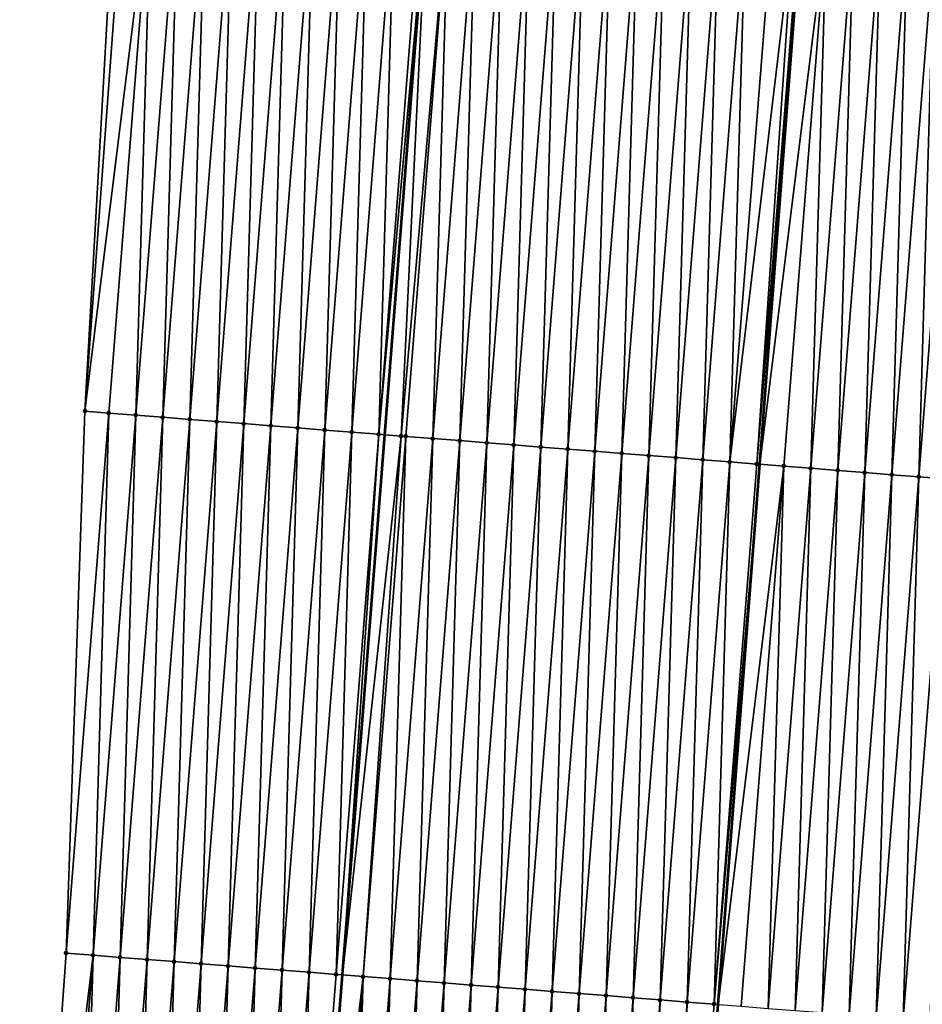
# Model space of a CAD drawing. Header units: feet. Extents: x 2017353 to 2024169, y 808050 to 818690.
# Tile 7 of 256: x 2023306 to 2023339, y 808330 to 808366. Entities that reach past the tile are written whole.
import ezdxf

# ---------------------------------------------------------------- set-up
doc = ezdxf.new("R2010")
doc.units = ezdxf.units.FT
doc.header["$MEASUREMENT"] = 0
for name, color, linetype, lineweight in [('EP_Travel Lane', 172, 'Continuous', 53), ('SB-Road Shots', 141, 'Continuous', 100), ('SB-Road X-Section', 40, 'Continuous', 13), ('STRIPING', 60, 'Continuous', 53)]:
    doc.layers.add(name, color=color, linetype=linetype, lineweight=lineweight)
doc.layers.add('I-77-MM15-17_SB-Surface-BORDER', color=7, linetype='Continuous')
doc.layers.add('I-77-MM15-17_SB-Surface-TIN', color=7, linetype='Continuous')

msp = doc.modelspace()

# ---------------------------------------------------------------- linework, layer by layer
at = {"layer": 'EP_Travel Lane'}
msp.add_polyline3d([(2023314.840405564, 808290.8402771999, 258.2161055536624), (2023316.402233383, 808310.7782853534, 258.0244667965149), (2023317.964066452, 808330.7163605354, 257.8395552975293), (2023319.525891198, 808350.6543294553, 257.6439798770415), (2023321.08777038, 808370.5929933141, 257.5181418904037), (2023322.579395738, 808390.4379275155, 257.3884128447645), (2023324.072538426, 808410.3818993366, 257.2858825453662), (2023325.565686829, 808430.3259474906, 257.2098249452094), (2023327.058837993, 808450.2700325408, 257.1466451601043), (2023328.551992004, 808470.2141556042, 257.0965236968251), (2023330.045151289, 808490.158349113, 257.070831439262), (2023331.538314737, 808510.1025982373, 257.064467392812), (2023333.031473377, 808530.0467831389, 257.0358316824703), (2023334.594355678, 808549.99994641, 257.0358259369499), (2023336.162948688, 808569.9385546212, 257.0284859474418), (2023337.731537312, 808589.8771070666, 257.0403141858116), (2023339.300120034, 808609.8155845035, 257.0778296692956), (2023340.86869914, 808629.7540159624, 257.1311156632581)], dxfattribs=at)
at = {"layer": 'I-77-MM15-17_SB-Surface-BORDER', "color": 3, "linetype": 'Continuous', "lineweight": -3}
msp.add_polyline3d([(2023306.042472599, 808291.53268927, 258.0309636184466), (2023306.336324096, 808311.5707349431, 257.8371420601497), (2023307.757321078, 808331.5196935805, 257.629262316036), (2023308.452114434, 808351.5264560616, 257.4709668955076), (2023309.578574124, 808371.4994336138, 257.3404988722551), (2023310.791934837, 808391.3205470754, 257.1767793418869), (2023311.940805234, 808411.2902584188, 257.0546726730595), (2023313.821866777, 808431.2053273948, 257.0086565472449), (2023315.379902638, 808451.1445661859, 256.9508750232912), (2023317.374849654, 808471.0510761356, 256.8959699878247), (2023318.869249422, 808490.9950480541, 256.8258978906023), (2023320.982147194, 808510.89298572, 256.8626994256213), (2023322.855277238, 808530.8085885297, 256.7958292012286), (2023324.28133854, 808550.7781671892, 256.7271770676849), (2023325.611017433, 808570.7347426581, 256.7335592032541), (2023327.768398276, 808590.6288563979, 256.7658943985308), (2023330.475331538, 808610.4814833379, 256.8206014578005), (2023333.363457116, 808630.3202482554, 256.9452584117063)], dxfattribs=at)
at = {"layer": 'I-77-MM15-17_SB-Surface-TIN', "color": 128, "linetype": 'Continuous', "lineweight": -3}
for points in [[(2023308.452114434, 808351.5264560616, 257.4709668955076), (2023309.90708432, 808371.4736304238, 257.3525096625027), (2023309.578574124, 808371.4994336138, 257.3404988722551)], [(2023308.452114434, 808351.5264560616, 257.4709668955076), (2023310.904003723, 808371.3951972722, 257.3760893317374), (2023309.90708432, 808371.4736304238, 257.3525096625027)], [(2023308.452114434, 808351.5264560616, 257.4709668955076), (2023309.330651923, 808351.4573126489, 257.4893509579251), (2023310.904003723, 808371.3951972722, 257.3760893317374)], [(2023309.330651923, 808351.4573126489, 257.4893509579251), (2023310.327560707, 808351.3787449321, 257.4994263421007), (2023310.904003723, 808371.3951972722, 257.3760893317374)], [(2023310.327560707, 808351.3787449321, 257.4994263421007), (2023311.900913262, 808371.3166391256, 257.3871251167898), (2023310.904003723, 808371.3951972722, 257.3760893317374)], [(2023310.327560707, 808351.3787449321, 257.4994263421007), (2023311.324469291, 808351.3001746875, 257.5092480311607), (2023311.900913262, 808371.3166391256, 257.3871251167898)], [(2023311.324469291, 808351.3001746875, 257.5092480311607), (2023312.89782665, 808371.2381297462, 257.4030549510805), (2023311.900913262, 808371.3166391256, 257.3871251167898)], [(2023311.324469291, 808351.3001746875, 257.5092480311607), (2023312.321381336, 808351.2216482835, 257.5234693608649), (2023312.89782665, 808371.2381297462, 257.4030549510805)], [(2023312.321381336, 808351.2216482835, 257.5234693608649), (2023313.89473747, 808371.159587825, 257.4157190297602), (2023312.89782665, 808371.2381297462, 257.4030549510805)], [(2023312.321381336, 808351.2216482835, 257.5234693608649), (2023313.318293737, 808351.1431263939, 257.5381437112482), (2023313.89473747, 808371.159587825, 257.4157190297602)], [(2023313.318293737, 808351.1431263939, 257.5381437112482), (2023314.891647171, 808371.0810317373, 257.4269614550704), (2023313.89473747, 808371.159587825, 257.4157190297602)], [(2023313.318293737, 808351.1431263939, 257.5381437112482), (2023314.315208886, 808351.0646393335, 257.5563133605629), (2023314.891647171, 808371.0810317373, 257.4269614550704)], [(2023314.315208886, 808351.0646393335, 257.5563133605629), (2023315.888562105, 808371.0025419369, 257.4448561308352), (2023314.891647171, 808371.0810317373, 257.4269614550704)], [(2023314.315208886, 808351.0646393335, 257.5563133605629), (2023315.312121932, 808350.9861256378, 257.5718100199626), (2023315.888562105, 808371.0025419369, 257.4448561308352)], [(2023315.312121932, 808350.9861256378, 257.5718100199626), (2023316.885472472, 808370.9239942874, 257.4569453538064), (2023315.888562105, 808371.0025419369, 257.4448561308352)], [(2023315.312121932, 808350.9861256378, 257.5718100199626), (2023316.309026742, 808350.9075075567, 257.5768310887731), (2023316.885472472, 808370.9239942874, 257.4569453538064)], [(2023316.309026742, 808350.9075075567, 257.5768310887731), (2023317.882378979, 808370.8453977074, 257.4641241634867), (2023316.885472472, 808370.9239942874, 257.4569453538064)], [(2023316.309026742, 808350.9075075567, 257.5768310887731), (2023317.305943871, 808350.829045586, 257.5975186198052), (2023317.882378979, 808370.8453977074, 257.4641241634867)], [(2023317.305943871, 808350.829045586, 257.5975186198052), (2023318.879291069, 808370.7668718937, 257.4784047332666), (2023317.882378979, 808370.8453977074, 257.4641241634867)], [(2023317.305943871, 808350.829045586, 257.5975186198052), (2023318.302860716, 808350.7505800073, 257.6178440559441), (2023318.879291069, 808370.7668718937, 257.4784047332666)], [(2023318.302860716, 808350.7505800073, 257.6178440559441), (2023319.876205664, 808370.6883778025, 257.4958688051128), (2023318.879291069, 808370.7668718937, 257.4784047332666)], [(2023318.302860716, 808350.7505800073, 257.6178440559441), (2023319.299775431, 808350.6720874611, 257.6354631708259), (2023319.876205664, 808370.6883778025, 257.4958688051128)], [(2023319.299775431, 808350.6720874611, 257.6354631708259), (2023320.873121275, 808370.6098966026, 257.5146265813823), (2023319.876205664, 808370.6883778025, 257.4958688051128)], [(2023319.299775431, 808350.6720874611, 257.6354631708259), (2023321.08777038, 808370.5929933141, 257.5181418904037), (2023320.873121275, 808370.6098966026, 257.5146265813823)], [(2023319.299775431, 808350.6720874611, 257.6354631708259), (2023319.525891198, 808350.6543294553, 257.6439798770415), (2023321.08777038, 808370.5929933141, 257.5181418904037)], [(2023320.12759142, 808350.6070749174, 257.6666430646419), (2023321.08777038, 808370.5929933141, 257.5181418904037), (2023319.525891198, 808350.6543294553, 257.6439798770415)], [(2023320.12759142, 808350.6070749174, 257.6666430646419), (2023321.870034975, 808370.5313911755, 257.5309530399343), (2023321.08777038, 808370.5929933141, 257.5181418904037)], [(2023320.12759142, 808350.6070749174, 257.6666430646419), (2023320.296704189, 808350.5937728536, 257.6709393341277), (2023321.870034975, 808370.5313911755, 257.5309530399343)], [(2023320.296704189, 808350.5937728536, 257.6709393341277), (2023321.293617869, 808350.5152671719, 257.68724023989), (2023321.870034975, 808370.5313911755, 257.5309530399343)], [(2023321.293617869, 808350.5152671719, 257.68724023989), (2023322.866941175, 808370.4527907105, 257.5377419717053), (2023321.870034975, 808370.5313911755, 257.5309530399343)], [(2023321.293617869, 808350.5152671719, 257.68724023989), (2023322.290532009, 808350.4367673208, 257.7041262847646), (2023322.866941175, 808370.4527907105, 257.5377419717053)], [(2023322.290532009, 808350.4367673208, 257.7041262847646), (2023323.863854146, 808370.3742760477, 257.5531415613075), (2023322.866941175, 808370.4527907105, 257.5377419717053)], [(2023322.290532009, 808350.4367673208, 257.7041262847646), (2023323.287444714, 808350.3582493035, 257.7191892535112), (2023323.863854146, 808370.3742760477, 257.5531415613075)], [(2023323.287444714, 808350.3582493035, 257.7191892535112), (2023324.860769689, 808370.2957939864, 257.5718129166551), (2023323.863854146, 808370.3742760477, 257.5531415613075)], [(2023323.287444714, 808350.3582493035, 257.7191892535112), (2023324.284359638, 808350.2797593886, 257.7370724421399), (2023324.860769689, 808370.2957939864, 257.5718129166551)], [(2023324.284359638, 808350.2797593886, 257.7370724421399), (2023325.857684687, 808370.2173050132, 257.5897905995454), (2023324.860769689, 808370.2957939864, 257.5718129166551)], [(2023324.284359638, 808350.2797593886, 257.7370724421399), (2023325.281276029, 808350.2012880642, 257.7568212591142), (2023325.857684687, 808370.2173050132, 257.5897905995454)], [(2023325.281276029, 808350.2012880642, 257.7568212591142), (2023326.854599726, 808370.1388165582, 257.6078202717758), (2023325.857684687, 808370.2173050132, 257.5897905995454)], [(2023325.281276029, 808350.2012880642, 257.7568212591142), (2023326.278194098, 808350.1228380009, 257.7787037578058), (2023326.854599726, 808370.1388165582, 257.6078202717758)], [(2023326.278194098, 808350.1228380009, 257.7787037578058), (2023327.851520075, 808370.060395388, 257.6326023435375), (2023326.854599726, 808370.1388165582, 257.6078202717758)], [(2023326.278194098, 808350.1228380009, 257.7787037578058), (2023327.275111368, 808350.044377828, 257.7995716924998), (2023327.851520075, 808370.060395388, 257.6326023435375)], [(2023327.275111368, 808350.044377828, 257.7995716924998), (2023328.848434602, 808369.9819004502, 257.6499814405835), (2023327.851520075, 808370.060395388, 257.6326023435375)], [(2023327.275111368, 808350.044377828, 257.7995716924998), (2023328.272027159, 808349.9658988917, 257.8185566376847), (2023328.848434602, 808369.9819004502, 257.6499814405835)], [(2023328.272027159, 808349.9658988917, 257.8185566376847), (2023329.84534592, 808369.9033648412, 257.663279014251), (2023328.848434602, 808369.9819004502, 257.6499814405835)], [(2023328.272027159, 808349.9658988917, 257.8185566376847), (2023329.268939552, 808349.8873769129, 257.8332220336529), (2023329.84534592, 808369.9033648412, 257.663279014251)], [(2023329.268939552, 808349.8873769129, 257.8332220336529), (2023330.842258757, 808369.8248484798, 257.6785081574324), (2023329.84534592, 808369.9033648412, 257.663279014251)], [(2023329.268939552, 808349.8873769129, 257.8332220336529), (2023330.265856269, 808349.8089097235, 257.8533858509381), (2023330.842258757, 808369.8248484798, 257.6785081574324)], [(2023330.265856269, 808349.8089097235, 257.8533858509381), (2023331.839174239, 808369.7463656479, 257.6971021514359), (2023330.842258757, 808369.8248484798, 257.6785081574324)], [(2023330.265856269, 808349.8089097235, 257.8533858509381), (2023331.262772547, 808349.7304369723, 257.8729914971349), (2023331.839174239, 808369.7463656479, 257.6971021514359)], [(2023331.262772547, 808349.7304369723, 257.8729914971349), (2023332.836092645, 808369.6679198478, 257.7194124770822), (2023331.839174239, 808369.7463656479, 257.6971021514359)], [(2023331.262772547, 808349.7304369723, 257.8729914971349), (2023332.259691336, 808349.6519960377, 257.8957900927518), (2023332.836092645, 808369.6679198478, 257.7194124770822)], [(2023332.259691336, 808349.6519960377, 257.8957900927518), (2023333.833014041, 808369.5895119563, 257.7455271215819), (2023332.836092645, 808369.6679198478, 257.7194124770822)], [(2023332.259691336, 808349.6519960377, 257.8957900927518), (2023334.631129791, 808369.5268312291, 257.7755192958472), (2023333.833014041, 808369.5895119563, 257.7455271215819)], [(2023332.259691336, 808349.6519960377, 257.8957900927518), (2023333.256615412, 808349.5736220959, 257.925311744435), (2023334.631129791, 808369.5268312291, 257.7755192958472)], [(2023333.256615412, 808349.5736220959, 257.925311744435), (2023334.829943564, 808369.5112070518, 257.7819770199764), (2023334.631129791, 808369.5268312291, 257.7755192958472)], [(2023333.256615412, 808349.5736220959, 257.925311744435), (2023334.900563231, 808369.505641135, 257.7826622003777), (2023334.829943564, 808369.5112070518, 257.7819770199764)], [(2023333.256615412, 808349.5736220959, 257.925311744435), (2023333.367519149, 808349.5648897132, 257.9272394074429), (2023334.900563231, 808369.505641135, 257.7826622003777)], [(2023335.826852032, 808369.4326353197, 257.7916494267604), (2023334.900563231, 808369.505641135, 257.7826622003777), (2023333.367519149, 808349.5648897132, 257.9272394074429)], [(2023334.253529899, 808349.4951266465, 257.9426395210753), (2023335.826852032, 808369.4326353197, 257.7916494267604), (2023333.367519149, 808349.5648897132, 257.9272394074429)], [(2023334.253529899, 808349.4951266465, 257.9426395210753), (2023335.250442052, 808349.4166016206, 257.9569991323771), (2023335.826852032, 808369.4326353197, 257.7916494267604)], [(2023335.250442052, 808349.4166016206, 257.9569991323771), (2023336.823763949, 808369.3541073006, 257.8057086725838), (2023335.826852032, 808369.4326353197, 257.7916494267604)], [(2023335.250442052, 808349.4166016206, 257.9569991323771), (2023336.247353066, 808349.3380621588, 257.9699100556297), (2023336.823763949, 808369.3541073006, 257.8057086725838)], [(2023336.247353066, 808349.3380621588, 257.9699100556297), (2023337.820676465, 808369.275586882, 257.8205306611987), (2023336.823763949, 808369.3541073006, 257.8057086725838)], [(2023336.247353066, 808349.3380621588, 257.9699100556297), (2023337.244265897, 808349.2595457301, 257.9851324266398), (2023337.820676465, 808369.275586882, 257.8205306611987)], [(2023337.244265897, 808349.2595457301, 257.9851324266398), (2023338.817590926, 808369.1970910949, 257.8378245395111), (2023337.820676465, 808369.275586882, 257.8205306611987)], [(2023337.244265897, 808349.2595457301, 257.9851324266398), (2023338.241181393, 808349.18106307, 258.0037436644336), (2023338.817590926, 808369.1970910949, 257.8378245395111)], [(2023338.241181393, 808349.18106307, 258.0037436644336), (2023339.814507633, 808369.1186237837, 257.8579761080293), (2023338.817590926, 808369.1970910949, 257.8378245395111)], [(2023338.241181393, 808349.18106307, 258.0037436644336), (2023339.238098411, 808349.1025996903, 258.0242898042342), (2023339.814507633, 808369.1186237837, 257.8579761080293)], [(2023339.238098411, 808349.1025996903, 258.0242898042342), (2023340.811422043, 808369.0401273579, 257.8752058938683), (2023339.814507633, 808369.1186237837, 257.8579761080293)], [(2023339.238098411, 808349.1025996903, 258.0242898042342), (2023340.235011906, 808349.0240916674, 258.0403557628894), (2023340.811422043, 808369.0401273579, 257.8752058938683)], [(2023307.757321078, 808331.5196935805, 257.629262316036), (2023309.330651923, 808351.4573126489, 257.4893509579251), (2023308.452114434, 808351.5264560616, 257.4709668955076)], [(2023307.757321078, 808331.5196935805, 257.629262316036), (2023308.754233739, 808331.4411749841, 257.6442671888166), (2023309.330651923, 808351.4573126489, 257.4893509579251)], [(2023308.754233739, 808331.4411749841, 257.6442671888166), (2023310.327560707, 808351.3787449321, 257.4994263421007), (2023309.330651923, 808351.4573126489, 257.4893509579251)], [(2023308.754233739, 808331.4411749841, 257.6442671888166), (2023309.751149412, 808331.3626945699, 257.663103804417), (2023310.327560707, 808351.3787449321, 257.4994263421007)], [(2023309.751149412, 808331.3626945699, 257.663103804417), (2023311.324469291, 808351.3001746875, 257.5092480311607), (2023310.327560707, 808351.3787449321, 257.4994263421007)], [(2023309.751149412, 808331.3626945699, 257.663103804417), (2023310.748067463, 808331.2842442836, 257.6849639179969), (2023311.324469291, 808351.3001746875, 257.5092480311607)], [(2023310.748067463, 808331.2842442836, 257.6849639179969), (2023312.321381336, 808351.2216482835, 257.5234693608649), (2023311.324469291, 808351.3001746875, 257.5092480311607)], [(2023310.748067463, 808331.2842442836, 257.6849639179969), (2023311.744984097, 808331.2057760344, 257.7050213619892), (2023312.321381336, 808351.2216482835, 257.5234693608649)], [(2023311.744984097, 808331.2057760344, 257.7050213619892), (2023313.318293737, 808351.1431263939, 257.5381437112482), (2023312.321381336, 808351.2216482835, 257.5234693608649)], [(2023311.744984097, 808331.2057760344, 257.7050213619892), (2023312.741904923, 808331.1273609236, 257.7304114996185), (2023313.318293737, 808351.1431263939, 257.5381437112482)], [(2023312.741904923, 808331.1273609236, 257.7304114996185), (2023314.315208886, 808351.0646393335, 257.5563133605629), (2023313.318293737, 808351.1431263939, 257.5381437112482)], [(2023312.741904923, 808331.1273609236, 257.7304114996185), (2023313.73882266, 808331.0489066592, 257.7518723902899), (2023314.315208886, 808351.0646393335, 257.5563133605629)], [(2023313.73882266, 808331.0489066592, 257.7518723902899), (2023315.312121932, 808350.9861256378, 257.5718100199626), (2023314.315208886, 808351.0646393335, 257.5563133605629)], [(2023313.73882266, 808331.0489066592, 257.7518723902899), (2023314.735735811, 808330.97039427, 257.7675001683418), (2023315.312121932, 808350.9861256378, 257.5718100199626)], [(2023314.735735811, 808330.97039427, 257.7675001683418), (2023316.309026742, 808350.9075075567, 257.5768310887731), (2023315.312121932, 808350.9861256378, 257.5718100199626)], [(2023314.735735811, 808330.97039427, 257.7675001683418), (2023315.732652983, 808330.8919328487, 257.7882428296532), (2023316.309026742, 808350.9075075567, 257.5768310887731)], [(2023315.732652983, 808330.8919328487, 257.7882428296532), (2023317.305943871, 808350.829045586, 257.5975186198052), (2023316.309026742, 808350.9075075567, 257.5768310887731)], [(2023315.732652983, 808330.8919328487, 257.7882428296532), (2023316.729568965, 808330.8134563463, 257.8074720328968), (2023317.305943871, 808350.829045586, 257.5975186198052)], [(2023316.729568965, 808330.8134563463, 257.8074720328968), (2023318.302860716, 808350.7505800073, 257.6178440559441), (2023317.305943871, 808350.829045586, 257.5975186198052)], [(2023316.729568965, 808330.8134563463, 257.8074720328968), (2023317.726490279, 808330.7350474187, 257.8334826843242), (2023318.302860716, 808350.7505800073, 257.6178440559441)], [(2023317.726490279, 808330.7350474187, 257.8334826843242), (2023319.299775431, 808350.6720874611, 257.6354631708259), (2023318.302860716, 808350.7505800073, 257.6178440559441)], [(2023317.726490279, 808330.7350474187, 257.8334826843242), (2023317.964066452, 808330.7163605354, 257.8395552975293), (2023319.299775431, 808350.6720874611, 257.6354631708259)], [(2023319.299775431, 808350.6720874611, 257.6354631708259), (2023317.964066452, 808330.7163605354, 257.8395552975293), (2023319.525891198, 808350.6543294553, 257.6439798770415)], [(2023320.12759142, 808350.6070749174, 257.6666430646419), (2023319.525891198, 808350.6543294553, 257.6439798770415), (2023317.964066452, 808330.7163605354, 257.8395552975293)], [(2023318.723411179, 808330.6566332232, 257.8589646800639), (2023320.12759142, 808350.6070749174, 257.6666430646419), (2023317.964066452, 808330.7163605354, 257.8395552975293)], [(2023318.723411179, 808330.6566332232, 257.8589646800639), (2023320.296704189, 808350.5937728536, 257.6709393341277), (2023320.12759142, 808350.6070749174, 257.6666430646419)], [(2023318.723411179, 808330.6566332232, 257.8589646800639), (2023319.720320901, 808330.5780773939, 257.8702330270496), (2023320.296704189, 808350.5937728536, 257.6709393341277)], [(2023319.720320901, 808330.5780773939, 257.8702330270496), (2023321.293617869, 808350.5152671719, 257.68724023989), (2023320.296704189, 808350.5937728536, 257.6709393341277)], [(2023319.720320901, 808330.5780773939, 257.8702330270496), (2023320.717232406, 808330.4995441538, 257.883768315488), (2023321.293617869, 808350.5152671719, 257.68724023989)], [(2023320.717232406, 808330.4995441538, 257.883768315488), (2023322.290532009, 808350.4367673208, 257.7041262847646), (2023321.293617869, 808350.5152671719, 257.68724023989)], [(2023320.717232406, 808330.4995441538, 257.883768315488), (2023321.714144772, 808330.4210218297, 257.8983990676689), (2023322.290532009, 808350.4367673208, 257.7041262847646)], [(2023321.714144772, 808330.4210218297, 257.8983990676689), (2023323.287444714, 808350.3582493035, 257.7191892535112), (2023322.290532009, 808350.4367673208, 257.7041262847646)], [(2023321.714144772, 808330.4210218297, 257.8983990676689), (2023322.711058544, 808330.3425173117, 257.9148167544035), (2023323.287444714, 808350.3582493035, 257.7191892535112)], [(2023322.711058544, 808330.3425173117, 257.9148167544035), (2023324.284359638, 808350.2797593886, 257.7370724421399), (2023323.287444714, 808350.3582493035, 257.7191892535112)], [(2023322.711058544, 808330.3425173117, 257.9148167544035), (2023323.70797407, 808330.2640350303, 257.9334660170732), (2023324.284359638, 808350.2797593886, 257.7370724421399)], [(2023323.70797407, 808330.2640350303, 257.9334660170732), (2023325.281276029, 808350.2012880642, 257.7568212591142), (2023324.284359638, 808350.2797593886, 257.7370724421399)], [(2023323.70797407, 808330.2640350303, 257.9334660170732), (2023324.704893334, 808330.1856001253, 257.9568697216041), (2023325.281276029, 808350.2012880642, 257.7568212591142)], [(2023324.704893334, 808330.1856001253, 257.9568697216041), (2023326.278194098, 808350.1228380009, 257.7787037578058), (2023325.281276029, 808350.2012880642, 257.7568212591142)], [(2023324.704893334, 808330.1856001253, 257.9568697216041), (2023325.701811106, 808330.107146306, 257.9783752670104), (2023326.278194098, 808350.1228380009, 257.7787037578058)], [(2023325.701811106, 808330.107146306, 257.9783752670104), (2023327.275111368, 808350.044377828, 257.7995716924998), (2023326.278194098, 808350.1228380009, 257.7787037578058)], [(2023325.701811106, 808330.107146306, 257.9783752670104), (2023326.69872281, 808330.0286155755, 257.9921624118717), (2023327.275111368, 808350.044377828, 257.7995716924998)], [(2023326.69872281, 808330.0286155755, 257.9921624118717), (2023328.272027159, 808349.9658988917, 257.8185566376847), (2023327.275111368, 808350.044377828, 257.7995716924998)], [(2023326.69872281, 808330.0286155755, 257.9921624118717), (2023327.695633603, 808329.9500733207, 258.0047930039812), (2023328.272027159, 808349.9658988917, 257.8185566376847)], [(2023327.695633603, 808329.9500733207, 258.0047930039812), (2023329.268939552, 808349.8873769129, 257.8332220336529), (2023328.272027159, 808349.9658988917, 257.8185566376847)], [(2023327.695633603, 808329.9500733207, 258.0047930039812), (2023328.692548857, 808329.8715875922, 258.0230963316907), (2023329.268939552, 808349.8873769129, 257.8332220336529)], [(2023328.692548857, 808329.8715875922, 258.0230963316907), (2023330.265856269, 808349.8089097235, 257.8533858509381), (2023329.268939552, 808349.8873769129, 257.8332220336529)], [(2023328.692548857, 808329.8715875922, 258.0230963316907), (2023329.689462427, 808329.7930805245, 258.0392581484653), (2023330.265856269, 808349.8089097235, 257.8533858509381)], [(2023329.689462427, 808329.7930805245, 258.0392581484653), (2023331.262772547, 808349.7304369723, 257.8729914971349), (2023330.265856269, 808349.8089097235, 257.8533858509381)], [(2023329.689462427, 808329.7930805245, 258.0392581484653), (2023330.686382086, 808329.7146506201, 258.0631636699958), (2023331.262772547, 808349.7304369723, 257.8729914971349)], [(2023330.686382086, 808329.7146506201, 258.0631636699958), (2023332.259691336, 808349.6519960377, 257.8957900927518), (2023331.262772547, 808349.7304369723, 257.8729914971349)], [(2023330.686382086, 808329.7146506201, 258.0631636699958), (2023331.683306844, 808329.636285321, 258.0935526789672), (2023332.259691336, 808349.6519960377, 257.8957900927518)], [(2023331.683306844, 808329.636285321, 258.0935526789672), (2023333.256615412, 808349.5736220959, 257.925311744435), (2023332.259691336, 808349.6519960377, 257.8957900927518)], [(2023331.683306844, 808329.636285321, 258.0935526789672), (2023333.367519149, 808349.5648897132, 257.9272394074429), (2023333.256615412, 808349.5736220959, 257.925311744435)], [(2023331.683306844, 808329.636285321, 258.0935526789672), (2023331.834493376, 808329.6243764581, 258.0957139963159), (2023333.367519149, 808349.5648897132, 257.9272394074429)], [(2023334.253529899, 808349.4951266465, 257.9426395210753), (2023333.367519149, 808349.5648897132, 257.9272394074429), (2023331.834493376, 808329.6243764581, 258.0957139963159)], [(2023332.680218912, 808329.5577592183, 258.107804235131), (2023334.253529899, 808349.4951266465, 257.9426395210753), (2023331.834493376, 808329.6243764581, 258.0957139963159)], [(2023332.680218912, 808329.5577592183, 258.107804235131), (2023333.677131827, 808329.4792438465, 258.1231326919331), (2023334.253529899, 808349.4951266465, 257.9426395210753)], [(2023333.677131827, 808329.4792438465, 258.1231326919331), (2023335.250442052, 808349.4166016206, 257.9569991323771), (2023334.253529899, 808349.4951266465, 257.9426395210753)], [(2023333.677131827, 808329.4792438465, 258.1231326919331), (2023334.674042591, 808329.4007012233, 258.1357263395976), (2023335.250442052, 808349.4166016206, 257.9569991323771)], [(2023334.674042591, 808329.4007012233, 258.1357263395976), (2023336.247353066, 808349.3380621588, 257.9699100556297), (2023335.250442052, 808349.4166016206, 257.9569991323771)], [(2023334.674042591, 808329.4007012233, 258.1357263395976), (2023335.670955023, 808329.3221797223, 258.1504396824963), (2023336.247353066, 808349.3380621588, 257.9699100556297)], [(2023335.670955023, 808329.3221797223, 258.1504396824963), (2023337.244265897, 808349.2595457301, 257.9851324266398), (2023336.247353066, 808349.3380621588, 257.9699100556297)], [(2023335.670955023, 808329.3221797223, 258.1504396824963), (2023336.667873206, 808329.2437311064, 258.1724674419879), (2023337.244265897, 808349.2595457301, 257.9851324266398)], [(2023336.667873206, 808329.2437311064, 258.1724674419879), (2023338.241181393, 808349.18106307, 258.0037436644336), (2023337.244265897, 808349.2595457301, 257.9851324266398)], [(2023336.667873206, 808329.2437311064, 258.1724674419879), (2023337.664789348, 808329.1652566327, 258.1919002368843), (2023338.241181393, 808349.18106307, 258.0037436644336)], [(2023337.664789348, 808329.1652566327, 258.1919002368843), (2023339.238098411, 808349.1025996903, 258.0242898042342), (2023338.241181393, 808349.18106307, 258.0037436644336)], [(2023337.664789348, 808329.1652566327, 258.1919002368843), (2023338.661704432, 808329.0867687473, 258.2099870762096), (2023339.238098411, 808349.1025996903, 258.0242898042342)], [(2023338.661704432, 808329.0867687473, 258.2099870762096), (2023340.235011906, 808349.0240916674, 258.0403557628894), (2023339.238098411, 808349.1025996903, 258.0242898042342)], [(2023338.661704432, 808329.0867687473, 258.2099870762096), (2023339.658616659, 808329.0082446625, 258.2244411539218), (2023340.235011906, 808349.0240916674, 258.0403557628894)], [(2023306.336324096, 808311.5707349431, 257.8371420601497), (2023308.754233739, 808331.4411749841, 257.6442671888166), (2023307.757321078, 808331.5196935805, 257.629262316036)], [(2023306.336324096, 808311.5707349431, 257.8371420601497), (2023307.180955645, 808311.5042243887, 257.8512624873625), (2023308.754233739, 808331.4411749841, 257.6442671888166)], [(2023307.180955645, 808311.5042243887, 257.8512624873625), (2023308.177869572, 808311.4257218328, 257.867877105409), (2023308.754233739, 808331.4411749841, 257.6442671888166)], [(2023308.177869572, 808311.4257218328, 257.867877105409), (2023309.751149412, 808331.3626945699, 257.663103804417), (2023308.754233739, 808331.4411749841, 257.6442671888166)], [(2023308.177869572, 808311.4257218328, 257.867877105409), (2023309.174786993, 808311.3472635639, 257.8889361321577), (2023309.751149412, 808331.3626945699, 257.663103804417)], [(2023309.174786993, 808311.3472635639, 257.8889361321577), (2023310.748067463, 808331.2842442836, 257.6849639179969), (2023309.751149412, 808331.3626945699, 257.663103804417)], [(2023309.174786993, 808311.3472635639, 257.8889361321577), (2023310.171705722, 808311.2688218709, 257.9116586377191), (2023310.748067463, 808331.2842442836, 257.6849639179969)], [(2023310.171705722, 808311.2688218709, 257.9116586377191), (2023311.744984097, 808331.2057760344, 257.7050213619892), (2023310.748067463, 808331.2842442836, 257.6849639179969)], [(2023310.171705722, 808311.2688218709, 257.9116586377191), (2023311.168620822, 808311.1903341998, 257.9297670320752), (2023311.744984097, 808331.2057760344, 257.7050213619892)], [(2023311.168620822, 808311.1903341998, 257.9297670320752), (2023312.741904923, 808331.1273609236, 257.7304114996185), (2023311.744984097, 808331.2057760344, 257.7050213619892)], [(2023311.168620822, 808311.1903341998, 257.9297670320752), (2023312.16553679, 808311.1118575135, 257.9489777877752), (2023312.741904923, 808331.1273609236, 257.7304114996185)], [(2023312.16553679, 808311.1118575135, 257.9489777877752), (2023313.73882266, 808331.0489066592, 257.7518723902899), (2023312.741904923, 808331.1273609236, 257.7304114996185)], [(2023312.16553679, 808311.1118575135, 257.9489777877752), (2023313.162452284, 808311.033374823, 257.9675859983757), (2023313.73882266, 808331.0489066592, 257.7518723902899)], [(2023313.162452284, 808311.033374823, 257.9675859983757), (2023314.735735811, 808330.97039427, 257.7675001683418), (2023313.73882266, 808331.0489066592, 257.7518723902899)], [(2023313.162452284, 808311.033374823, 257.9675859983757), (2023314.159365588, 808310.9548643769, 257.9834087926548), (2023314.735735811, 808330.97039427, 257.7675001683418)], [(2023314.159365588, 808310.9548643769, 257.9834087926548), (2023315.732652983, 808330.8919328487, 257.7882428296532), (2023314.735735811, 808330.97039427, 257.7675001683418)], [(2023314.159365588, 808310.9548643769, 257.9834087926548), (2023315.156281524, 808310.8763872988, 258.0025802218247), (2023315.732652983, 808330.8919328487, 257.7882428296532)], [(2023315.156281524, 808310.8763872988, 258.0025802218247), (2023316.729568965, 808330.8134563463, 257.8074720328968), (2023315.732652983, 808330.8919328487, 257.7882428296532)], [(2023315.156281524, 808310.8763872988, 258.0025802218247), (2023316.153196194, 808310.7978941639, 258.0201402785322), (2023316.729568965, 808330.8134563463, 257.8074720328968)], [(2023316.153196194, 808310.7978941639, 258.0201402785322), (2023317.726490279, 808330.7350474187, 257.8334826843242), (2023316.729568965, 808330.8134563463, 257.8074720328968)], [(2023316.153196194, 808310.7978941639, 258.0201402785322), (2023317.964066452, 808330.7163605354, 257.8395552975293), (2023317.726490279, 808330.7350474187, 257.8334826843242)], [(2023316.153196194, 808310.7978941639, 258.0201402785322), (2023316.402233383, 808310.7782853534, 258.0244667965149), (2023317.964066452, 808330.7163605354, 257.8395552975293)], [(2023318.723411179, 808330.6566332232, 257.8589646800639), (2023317.964066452, 808330.7163605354, 257.8395552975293), (2023316.402233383, 808310.7782853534, 258.0244667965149)], [(2023317.150110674, 808310.7193986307, 258.0374596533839), (2023318.723411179, 808330.6566332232, 257.8589646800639), (2023316.402233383, 808310.7782853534, 258.0244667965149)], [(2023317.150110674, 808310.7193986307, 258.0374596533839), (2023318.147022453, 808310.6408688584, 258.0513429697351), (2023318.723411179, 808330.6566332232, 257.8589646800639)], [(2023318.147022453, 808310.6408688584, 258.0513429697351), (2023319.720320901, 808330.5780773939, 257.8702330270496), (2023318.723411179, 808330.6566332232, 257.8589646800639)], [(2023318.147022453, 808310.6408688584, 258.0513429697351), (2023319.143935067, 808310.5623496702, 258.0662884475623), (2023319.720320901, 808330.5780773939, 257.8702330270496)], [(2023319.143935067, 808310.5623496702, 258.0662884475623), (2023320.717232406, 808330.4995441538, 257.883768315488), (2023319.720320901, 808330.5780773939, 257.8702330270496)], [(2023319.143935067, 808310.5623496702, 258.0662884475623), (2023320.140848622, 808310.483842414, 258.0824313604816), (2023320.717232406, 808330.4995441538, 257.883768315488)], [(2023320.140848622, 808310.483842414, 258.0824313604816), (2023321.714144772, 808330.4210218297, 257.8983990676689), (2023320.717232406, 808330.4995441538, 257.883768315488)], [(2023320.140848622, 808310.483842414, 258.0824313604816), (2023321.137762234, 808310.4053358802, 258.098646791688), (2023321.714144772, 808330.4210218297, 257.8983990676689)], [(2023321.137762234, 808310.4053358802, 258.098646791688), (2023322.711058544, 808330.3425173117, 257.9148167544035), (2023321.714144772, 808330.4210218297, 257.8983990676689)], [(2023321.137762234, 808310.4053358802, 258.098646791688), (2023322.134678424, 808310.326862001, 258.1181392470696), (2023322.711058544, 808330.3425173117, 257.9148167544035)], [(2023322.134678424, 808310.326862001, 258.1181392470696), (2023323.70797407, 808330.2640350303, 257.9334660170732), (2023322.711058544, 808330.3425173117, 257.9148167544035)], [(2023322.134678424, 808310.326862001, 258.1181392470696), (2023323.131596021, 808310.2484059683, 258.1394226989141), (2023323.70797407, 808330.2640350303, 257.9334660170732)], [(2023323.131596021, 808310.2484059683, 258.1394226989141), (2023324.704893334, 808330.1856001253, 257.9568697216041), (2023323.70797407, 808330.2640350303, 257.9334660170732)], [(2023323.131596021, 808310.2484059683, 258.1394226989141), (2023324.12851195, 808310.1699287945, 258.1585845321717), (2023324.704893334, 808330.1856001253, 257.9568697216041)], [(2023324.12851195, 808310.1699287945, 258.1585845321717), (2023325.701811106, 808330.107146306, 257.9783752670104), (2023324.704893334, 808330.1856001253, 257.9568697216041)], [(2023324.12851195, 808310.1699287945, 258.1585845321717), (2023325.12542348, 808310.0913958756, 258.1721520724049), (2023325.701811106, 808330.107146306, 257.9783752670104)], [(2023325.12542348, 808310.0913958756, 258.1721520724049), (2023326.69872281, 808330.0286155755, 257.9921624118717), (2023325.701811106, 808330.107146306, 257.9783752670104)], [(2023325.12542348, 808310.0913958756, 258.1721520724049), (2023326.122334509, 808310.0128566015, 258.1850818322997), (2023326.69872281, 808330.0286155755, 257.9921624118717)], [(2023326.122334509, 808310.0128566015, 258.1850818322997), (2023327.695633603, 808329.9500733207, 258.0047930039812), (2023326.69872281, 808330.0286155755, 257.9921624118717)], [(2023326.122334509, 808310.0128566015, 258.1850818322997), (2023327.119248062, 808309.9343493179, 258.201222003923), (2023327.695633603, 808329.9500733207, 258.0047930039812)], [(2023327.119248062, 808309.9343493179, 258.201222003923), (2023328.692548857, 808329.8715875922, 258.0230963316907), (2023327.695633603, 808329.9500733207, 258.0047930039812)], [(2023327.119248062, 808309.9343493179, 258.201222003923), (2023328.116165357, 808309.8558894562, 258.2221211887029), (2023328.692548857, 808329.8715875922, 258.0230963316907)], [(2023328.116165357, 808309.8558894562, 258.2221211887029), (2023329.689462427, 808329.7930805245, 258.0392581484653), (2023328.692548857, 808329.8715875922, 258.0230963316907)], [(2023328.116165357, 808309.8558894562, 258.2221211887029), (2023329.113083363, 808309.7774385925, 258.243923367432), (2023329.689462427, 808329.7930805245, 258.0392581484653)], [(2023329.113083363, 808309.7774385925, 258.243923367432), (2023330.686382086, 808329.7146506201, 258.0631636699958), (2023329.689462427, 808329.7930805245, 258.0392581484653)], [(2023329.113083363, 808309.7774385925, 258.243923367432), (2023330.110002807, 808309.6990059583, 258.2675549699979), (2023330.686382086, 808329.7146506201, 258.0631636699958)], [(2023330.110002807, 808309.6990059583, 258.2675549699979), (2023331.683306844, 808329.636285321, 258.0935526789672), (2023330.686382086, 808329.7146506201, 258.0631636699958)], [(2023330.110002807, 808309.6990059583, 258.2675549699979), (2023331.834493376, 808329.6243764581, 258.0957139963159), (2023331.683306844, 808329.636285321, 258.0935526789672)]]:
    msp.add_3dface(points, dxfattribs=at)
at = {"layer": 'SB-Road Shots', "lineweight": 100}
for p in [(2023308.452114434, 808351.5264560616, 257.4709668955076), (2023309.330651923, 808351.4573126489, 257.4893509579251), (2023310.327560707, 808351.3787449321, 257.4994263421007), (2023311.324469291, 808351.3001746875, 257.5092480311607), (2023312.321381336, 808351.2216482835, 257.5234693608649), (2023313.318293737, 808351.1431263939, 257.5381437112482), (2023314.315208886, 808351.0646393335, 257.5563133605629), (2023315.312121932, 808350.9861256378, 257.5718100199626), (2023316.309026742, 808350.9075075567, 257.5768310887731), (2023317.305943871, 808350.829045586, 257.5975186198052), (2023318.302860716, 808350.7505800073, 257.6178440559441), (2023319.299775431, 808350.6720874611, 257.6354631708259), (2023320.12759142, 808350.6070749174, 257.6666430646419), (2023320.296704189, 808350.5937728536, 257.6709393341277), (2023321.293617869, 808350.5152671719, 257.68724023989), (2023322.290532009, 808350.4367673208, 257.7041262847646), (2023323.287444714, 808350.3582493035, 257.7191892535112), (2023324.284359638, 808350.2797593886, 257.7370724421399), (2023325.281276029, 808350.2012880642, 257.7568212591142), (2023326.278194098, 808350.1228380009, 257.7787037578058), (2023327.275111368, 808350.044377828, 257.7995716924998), (2023328.272027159, 808349.9658988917, 257.8185566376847), (2023329.268939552, 808349.8873769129, 257.8332220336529), (2023330.265856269, 808349.8089097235, 257.8533858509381), (2023331.262772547, 808349.7304369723, 257.8729914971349), (2023332.259691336, 808349.6519960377, 257.8957900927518), (2023333.256615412, 808349.5736220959, 257.925311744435), (2023334.253529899, 808349.4951266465, 257.9426395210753), (2023335.250442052, 808349.4166016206, 257.9569991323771), (2023336.247353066, 808349.3380621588, 257.9699100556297), (2023337.244265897, 808349.2595457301, 257.9851324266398), (2023338.241181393, 808349.18106307, 258.0037436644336), (2023339.238098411, 808349.1025996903, 258.0242898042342), (2023307.757321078, 808331.5196935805, 257.629262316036), (2023308.754233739, 808331.4411749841, 257.6442671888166), (2023309.751149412, 808331.3626945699, 257.663103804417), (2023310.748067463, 808331.2842442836, 257.6849639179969), (2023311.744984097, 808331.2057760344, 257.7050213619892), (2023312.741904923, 808331.1273609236, 257.7304114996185), (2023313.73882266, 808331.0489066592, 257.7518723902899), (2023314.735735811, 808330.97039427, 257.7675001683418), (2023315.732652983, 808330.8919328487, 257.7882428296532), (2023316.729568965, 808330.8134563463, 257.8074720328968), (2023317.726490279, 808330.7350474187, 257.8334826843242), (2023318.723411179, 808330.6566332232, 257.8589646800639), (2023319.720320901, 808330.5780773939, 257.8702330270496), (2023320.717232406, 808330.4995441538, 257.883768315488), (2023321.714144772, 808330.4210218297, 257.8983990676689), (2023322.711058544, 808330.3425173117, 257.9148167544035), (2023323.70797407, 808330.2640350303, 257.9334660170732), (2023324.704893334, 808330.1856001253, 257.9568697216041), (2023325.701811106, 808330.107146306, 257.9783752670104), (2023326.69872281, 808330.0286155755, 257.9921624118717), (2023327.695633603, 808329.9500733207, 258.0047930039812), (2023328.692548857, 808329.8715875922, 258.0230963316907), (2023329.689462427, 808329.7930805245, 258.0392581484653), (2023330.686382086, 808329.7146506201, 258.0631636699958), (2023331.683306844, 808329.636285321, 258.0935526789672)]:
    msp.add_point(p, dxfattribs=at)
at = {"layer": 'SB-Road X-Section', "extrusion": (-0.07866418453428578, -0.9968510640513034, 0.009995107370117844), "elevation": -964965.4152721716, "flags": 128}
msp.add_lwpolyline([(1953501.330210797, 9903.082234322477), (1953500.330210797, 9903.121172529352), (1953499.330210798, 9903.161993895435), (1953498.330210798, 9903.200192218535), (1953497.330210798, 9903.226074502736), (1953496.330210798, 9903.255327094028), (1953495.330210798, 9903.307198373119), (1953494.330210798, 9903.326363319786), (1953493.330210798, 9903.343063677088), (1953492.330210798, 9903.364672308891), (1953491.330210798, 9903.390244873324), (1953490.330210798, 9903.415138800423), (1953489.330210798, 9903.435774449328), (1953488.330210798, 9903.45044357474), (1953487.330210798, 9903.471069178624), (1953486.330210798, 9903.491893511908), (1953485.330210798, 9903.511767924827), (1953484.330210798, 9903.53210994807), (1953483.330210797, 9903.54780421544), (1953483.257528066, 9903.548081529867), (1953483.234670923, 9903.548032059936), (1953482.330210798, 9903.533692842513), (1953481.330210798, 9903.516472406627), (1953480.330210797, 9903.498135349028), (1953479.330210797, 9903.482408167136), (1953478.330210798, 9903.4679911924), (1953477.330210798, 9903.451924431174), (1953476.330210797, 9903.431377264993), (1953475.330210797, 9903.412765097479), (1953474.330210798, 9903.397541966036), (1953473.330210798, 9903.384630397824), (1953472.330210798, 9903.370270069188), (1953471.330210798, 9903.352941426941), (1953470.330210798, 9903.323418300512), (1953469.330210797, 9903.300618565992), (1953468.330210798, 9903.2810119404), (1953467.330210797, 9903.260847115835), (1953466.330210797, 9903.246180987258), (1953465.330210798, 9903.227195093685), (1953464.330210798, 9903.206326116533), (1953463.330210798, 9903.184442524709), (1953462.330210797, 9903.164692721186), (1953461.330210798, 9903.146808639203), (1953460.330210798, 9903.131744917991), (1953459.330210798, 9903.114858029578), (1953458.330210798, 9903.098556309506), (1953458.160575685, 9903.094259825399), (1953457.330210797, 9903.063078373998), (1953456.330210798, 9903.045458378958), (1953455.330210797, 9903.025131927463), (1953454.330210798, 9903.004443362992), (1953453.330210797, 9902.999422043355), (1953452.330210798, 9902.983924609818), (1953451.330210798, 9902.965754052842), (1953450.330210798, 9902.951078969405), (1953449.330210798, 9902.936856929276), (1953448.330210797, 9902.927034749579), (1953447.330210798, 9902.916958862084), (1953446.448956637, 9902.898573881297)], dxfattribs=at)
at = {"layer": 'SB-Road X-Section', "extrusion": (-0.07866418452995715, -0.9968510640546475, 0.009995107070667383), "elevation": -964945.4152661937, "flags": 128}
msp.add_lwpolyline([(1953500.330215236, 9903.08226945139), (1953499.330215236, 9903.12918944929), (1953498.330215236, 9903.173404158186), (1953497.330215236, 9903.205729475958), (1953496.330215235, 9903.231977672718), (1953495.330215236, 9903.282922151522), (1953494.330215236, 9903.3075362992), (1953493.330215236, 9903.31898596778), (1953492.330215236, 9903.338129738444), (1953491.330215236, 9903.365316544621), (1953490.330215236, 9903.389494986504), (1953489.330215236, 9903.403122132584), (1953488.330215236, 9903.419699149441), (1953487.330215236, 9903.439672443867), (1953486.330215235, 9903.461944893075), (1953485.330215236, 9903.480986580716), (1953484.330215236, 9903.504833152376), (1953483.330215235, 9903.521332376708), (1953483.302927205, 9903.521403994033), (1953483.269308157, 9903.521367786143), (1953483.002451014, 9903.516346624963), (1953482.330215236, 9903.502167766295), (1953481.330215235, 9903.484114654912), (1953480.330215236, 9903.466110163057), (1953479.330215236, 9903.451884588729), (1953478.330215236, 9903.437429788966), (1953477.330215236, 9903.419342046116), (1953476.330215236, 9903.399908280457), (1953475.330215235, 9903.377879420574), (1953474.330215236, 9903.363165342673), (1953473.330215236, 9903.350571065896), (1953472.330215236, 9903.335241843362), (1953471.330215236, 9903.320989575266), (1953470.330215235, 9903.290599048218), (1953469.330215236, 9903.26669233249), (1953468.330215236, 9903.250529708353), (1953467.330215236, 9903.232225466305), (1953466.330215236, 9903.219594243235), (1953465.330215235, 9903.20580640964), (1953464.330215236, 9903.18429978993), (1953463.330215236, 9903.16089491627), (1953462.330215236, 9903.142244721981), (1953461.330215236, 9903.125826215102), (1953460.330215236, 9903.111194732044), (1953459.330215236, 9903.097658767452), (1953458.330215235, 9903.086389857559), (1953457.330215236, 9903.06090658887), (1953456.330215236, 9903.034894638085), (1953455.330215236, 9903.015664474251), (1953454.330215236, 9902.994920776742), (1953453.330215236, 9902.979292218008), (1953452.330215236, 9902.957830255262), (1953451.330215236, 9902.932438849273), (1953450.330215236, 9902.912380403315), (1953449.330215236, 9902.890519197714), (1953448.330215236, 9902.871681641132), (1953447.330215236, 9902.856676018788)], dxfattribs=at)
at = {"layer": 'STRIPING'}
msp.add_polyline3d([(2023328.768477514, 808289.7438140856, 258.4792342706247), (2023330.301473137, 808309.683935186, 258.2714110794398), (2023331.834493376, 808329.6243764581, 258.0957139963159), (2023333.367519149, 808349.5648897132, 257.9272394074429), (2023334.900563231, 808369.505641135, 257.7826622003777), (2023336.426104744, 808389.4011354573, 257.643757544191), (2023337.95478407, 808409.3424380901, 257.5390101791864), (2023339.483467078, 808429.2837887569, 257.4509232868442), (2023341.012157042, 808449.2252301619, 257.3943450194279), (2023342.540849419, 808469.1667030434, 257.3486269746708), (2023344.069547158, 808489.108245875, 257.3271698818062), (2023345.59824741, 808509.0498214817, 257.3170991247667), (2023347.126948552, 808528.9914086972, 257.3110546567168), (2023348.614627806, 808548.9424252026, 257.3022529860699), (2023350.097875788, 808568.887425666, 257.3086874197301), (2023351.58112094, 808588.83238806, 257.3281940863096), (2023353.064365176, 808608.7773381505, 257.3519009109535), (2023354.547601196, 808628.7221777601, 257.4134906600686)], dxfattribs=at)

doc.saveas('drawing.dxf')
